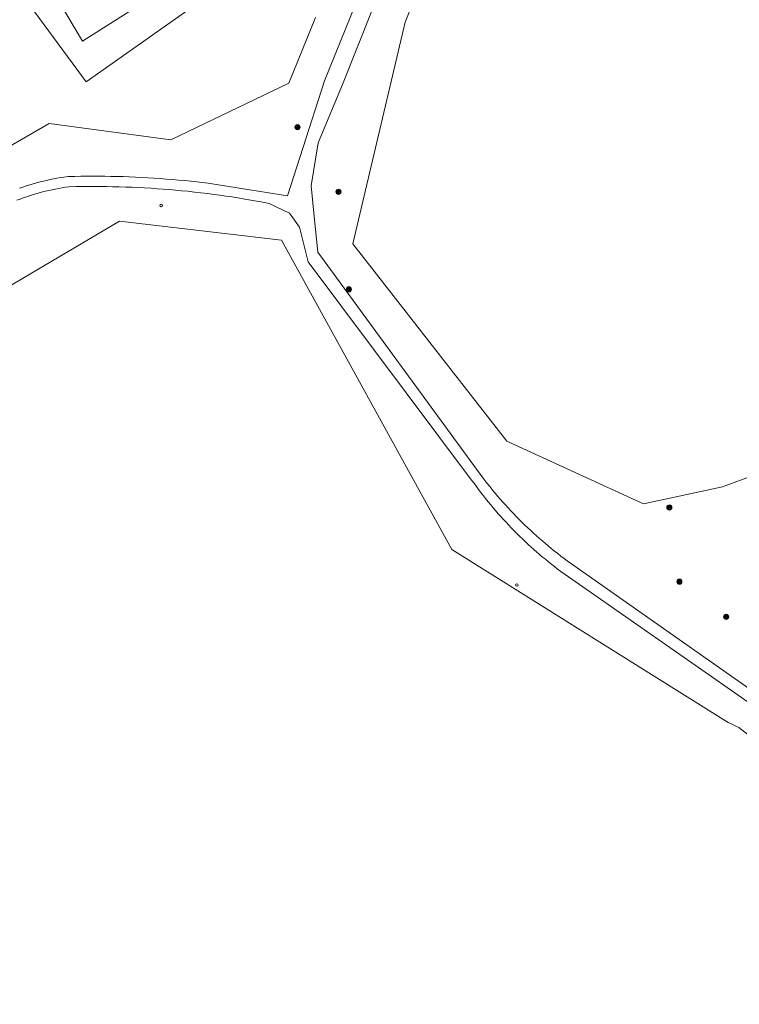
# Model space of a CAD drawing. Header units: metres. Extents: x 138165 to 154469, y 480134 to 494189.
# Tile 43 of 256: x 142969 to 143039, y 484749 to 484844. Entities that reach past the tile are written whole.
import ezdxf

# ---------------------------------------------------------------- set-up
doc = ezdxf.new("R2010")
doc.units = ezdxf.units.M
doc.header["$LTSCALE"] = 0.001
doc.header["$MEASUREMENT"] = 0
doc.layers.add('TOP-L-topo objecten punt', color=7, linetype='Continuous', lineweight=0)
doc.layers.add('TOP-L-topo objecten vlak', color=7, linetype='Continuous', lineweight=0)

# ---------------------------------------------------------------- blocks, each defined once
blk = doc.blocks.new('24')
at = {"layer": 'TOP-L-topo objecten punt', "color": 7, "linetype": 'Continuous', "lineweight": 0}
for radius in [0.025, 0.0182, 0.0115, 0.005]:
    blk.add_circle((0, 0), radius, dxfattribs=at)
blk = doc.blocks.new('10')
at = {"layer": 'TOP-L-topo objecten punt', "linetype": 'Continuous', "lineweight": 0}
blk.add_circle((0, 0), 0.0125, dxfattribs=at)

msp = doc.modelspace()

# ---------------------------------------------------------------- linework, layer by layer
at = {"layer": 'TOP-L-topo objecten vlak', "flags": 128}
for points in [[(142965.45, 484858.82), (142975.34, 484842.24), (142985.68, 484848.82), (142974.77, 484866.33), (142974.032, 484867.609), (142973.432, 484868.958), (142972.976, 484870.363), (142972.669, 484871.807), (142972.515, 484873.276), (142972.5, 484874.35), (142972.351, 484875.812), (142972.355, 484877.281), (142972.513, 484878.743), (142972.822, 484880.179), (142973.281, 484881.575), (142973.882, 484882.916), (142974.24, 484883.57), (142976.87, 484887.26), (143000, 484913.883), (143011.611, 484926.942)], [(143001.528, 484822.579), (143016.478, 484803.47), (143029.713, 484797.393), (143037.382, 484799.043), (143043.637, 484801.376), (143056.345, 484805.348), (143070.245, 484809.816), (143077.76, 484811.244), (143088.716, 484820.486), (143095.029, 484827.291), (143091.136, 484860.531), (143076.13, 484880.339), (143059.042, 484887.234), (143038.896, 484882.137), (143021.345, 484869.312), (143015.362, 484862.312), (143009.793, 484852.095), (143006.626, 484844.075), (143001.528, 484822.579)], [(142938.828, 484801.012), (142932.18, 484803.563), (142920.653, 484814.146), (142916.571, 484820.198), (142954.49, 484840.11), (142965.26, 484852.45), (142975.7, 484838.28), (142988.86, 484847.59)], [(143003.425, 484849.807), (142998.789, 484838.386), (142995.219, 484827.258), (142988.114, 484828.384), (142987.522, 484828.459), (142986.93, 484828.53), (142986.422, 484828.589), (142985.829, 484828.653), (142985.235, 484828.713), (142984.641, 484828.769), (142984.047, 484828.822), (142983.452, 484828.87), (142982.857, 484828.915), (142982.262, 484828.955), (142981.666, 484828.992), (142981.071, 484829.025), (142980.475, 484829.054), (142979.879, 484829.079), (142979.282, 484829.1), (142978.686, 484829.117), (142978.09, 484829.131), (142977.493, 484829.14), (142976.982, 484829.145), (142976.385, 484829.147), (142975.788, 484829.145), (142975.192, 484829.139), (142974.595, 484829.13), (142973.943, 484829.115), (142973.549, 484829.059), (142973.209, 484829.005), (142972.869, 484828.946), (142972.53, 484828.882), (142972.193, 484828.813), (142971.856, 484828.739), (142971.562, 484828.67), (142971.227, 484828.587), (142970.894, 484828.499), (142970.562, 484828.405), (142970.232, 484828.307), (142969.903, 484828.204), (142969.575, 484828.096), (142969.249, 484827.984)], [(143066.049, 484761.133), (143022.629, 484791.648), (143022.307, 484791.883), (143022.033, 484792.087), (143021.715, 484792.328), (143021.4, 484792.573), (143021.087, 484792.82), (143020.777, 484793.07), (143020.469, 484793.323), (143020.207, 484793.543), (143019.947, 484793.765), (143019.646, 484794.026), (143019.347, 484794.291), (143019.051, 484794.558), (143018.758, 484794.828), (143018.509, 484795.062), (143018.221, 484795.338), (143017.935, 484795.616), (143017.693, 484795.857), (143017.412, 484796.141), (143017.135, 484796.427), (143016.86, 484796.716), (143016.627, 484796.966), (143016.357, 484797.26), (143016.091, 484797.556), (143015.827, 484797.855), (143015.603, 484798.114), (143015.345, 484798.418), (143015.09, 484798.724), (143014.838, 484799.033), (143014.589, 484799.345), (143014.343, 484799.659), (143014.1, 484799.975), (143013.873, 484800.277), (142998.146, 484821.777), (142997.827, 484824.928), (142997.488, 484828.208), (142998.167, 484832.392), (143000.541, 484838.046), (143003.369, 484845.171)], [(142938.828, 484801.012), (142959.662, 484827.07), (142972.117, 484834.247), (142983.916, 484832.66), (142995.342, 484838.171), (142997.919, 484844.511)], [(142968.974, 484826.815), (142969.29, 484826.934), (142969.607, 484827.049), (142969.926, 484827.159), (142970.206, 484827.251), (142970.487, 484827.34), (142970.811, 484827.436), (142971.135, 484827.528), (142971.461, 484827.614), (142971.747, 484827.686), (142972.076, 484827.764), (142972.405, 484827.836), (142972.736, 484827.903), (142973.026, 484827.958), (142973.358, 484828.016), (142973.691, 484828.069), (142974.025, 484828.116), (142974.703, 484828.132), (142975.296, 484828.141), (142975.889, 484828.146), (142976.483, 484828.147), (142977.076, 484828.144), (142977.669, 484828.138), (142978.262, 484828.127), (142978.856, 484828.112), (142979.533, 484828.091), (142980.126, 484828.068), (142980.719, 484828.041), (142981.312, 484828.011), (142981.988, 484827.971), (142982.58, 484827.932), (142983.172, 484827.889), (142983.764, 484827.842), (142984.355, 484827.791), (142984.946, 484827.736), (142985.536, 484827.678), (142986.21, 484827.606), (142986.8, 484827.539), (142987.473, 484827.457), (142988.062, 484827.382), (142988.65, 484827.303), (142989.237, 484827.22), (142989.824, 484827.133), (142990.41, 484827.042), (142991.08, 484826.933), (142991.665, 484826.834), (142992.249, 484826.731), (142992.833, 484826.624), (142993.446, 484826.508), (142995.396, 484825.55), (142996.357, 484824.193), (142997.205, 484820.857), (143013.057, 484799.699), (143013.285, 484799.381), (143013.517, 484799.063), (143013.719, 484798.792), (143013.957, 484798.478), (143014.198, 484798.167), (143014.408, 484797.902), (143014.655, 484797.595), (143014.905, 484797.291), (143015.121, 484797.032), (143015.377, 484796.733), (143015.636, 484796.436), (143015.86, 484796.183), (143016.124, 484795.891), (143016.391, 484795.601), (143016.661, 484795.315), (143016.894, 484795.071), (143017.169, 484794.789), (143017.407, 484794.55), (143017.687, 484794.273), (143017.97, 484793.999), (143018.256, 484793.728), (143018.544, 484793.46), (143018.836, 484793.194), (143019.087, 484792.969), (143019.341, 484792.746), (143019.639, 484792.489), (143019.939, 484792.234), (143020.199, 484792.019), (143020.504, 484791.77), (143020.812, 484791.524), (143021.078, 484791.316), (143021.39, 484791.076), (143065.472, 484760.316)], [(142959.92, 484813.591), (142978.94, 484824.775), (142994.622, 484822.952), (143011.137, 484792.97), (143037.933, 484776.214), (143038.94, 484775.717), (143064.258, 484756.097), (143048.804, 484750.927), (143048.575, 484750.815), (143048.38, 484750.716), (143048.186, 484750.614), (143047.962, 484750.493), (143047.739, 484750.367), (143047.55, 484750.258), (143047.331, 484750.126), (143047.145, 484750.011), (143046.93, 484749.873), (143046.748, 484749.753), (143046.537, 484749.609), (143046.328, 484749.462), (143046.151, 484749.334), (143045.947, 484749.181), (143045.773, 484749.048), (143045.573, 484748.889)]]:
    msp.add_lwpolyline(points, dxfattribs=at)

# ---------------------------------------------------------------- block references
at = {"layer": 'TOP-L-topo objecten punt', "xscale": 10, "yscale": 10, "zscale": 10}
for name, p in [('24', (142996.182, 484833.896)), ('24', (143000.15, 484827.637)), ('10', (142982.968, 484826.314)), ('24', (143001.162, 484818.178)), ('24', (143032.216, 484797.04)), ('10', (143017.431, 484789.53)), ('24', (143033.192, 484789.847)), ('24', (143037.72, 484786.441))]:
    msp.add_blockref(name, p, dxfattribs=at)

doc.saveas('drawing.dxf')
